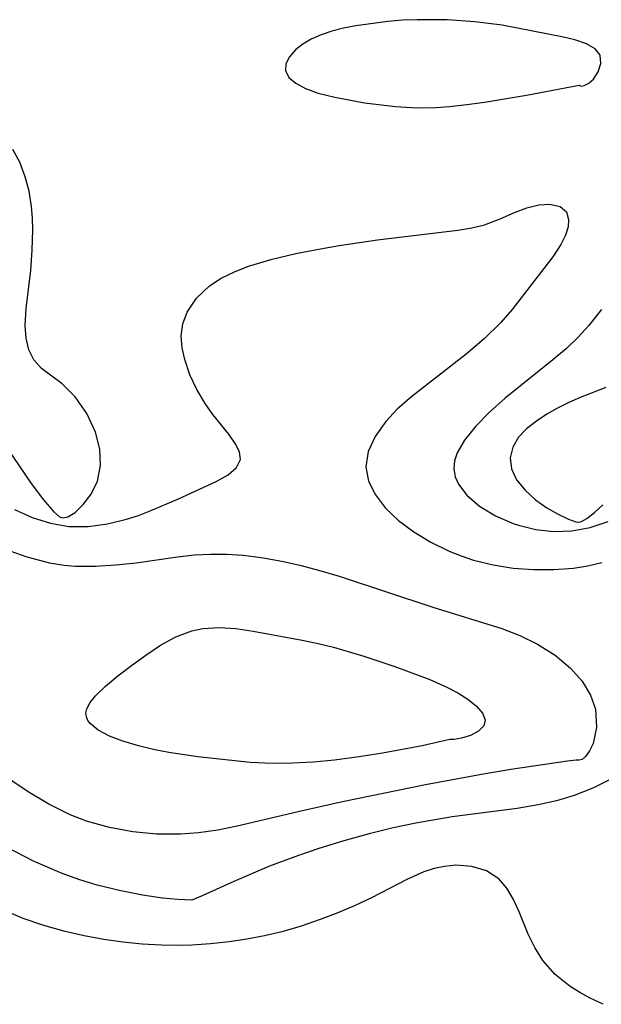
# Model space of a CAD drawing. Header units: metres. Extents: x 1073367 to 1082519, y 1569854 to 1574957.
# Tile 197 of 256: x 1075445 to 1075490, y 1573382 to 1573458. Entities that reach past the tile are written whole.
import ezdxf

# ---------------------------------------------------------------- set-up
doc = ezdxf.new("R2010")
doc.units = ezdxf.units.M
doc.layers.add('CGG_CurvaNivelLidar_v1', color=253, linetype='Continuous', lineweight=30)

msp = doc.modelspace()

# ---------------------------------------------------------------- linework, layer by layer
at = {"layer": 'CGG_CurvaNivelLidar_v1'}
for p, q in [((1075475.9688, 1573457.994, 67), (1075474.8181, 1573457.9456, 67)), ((1075478.2823, 1573457.9797, 67), (1075475.9688, 1573457.994, 67)), ((1075480.436, 1573457.8355, 67), (1075478.2823, 1573457.9797, 67)), ((1075470.2556, 1573457.331, 67), (1075469.3552, 1573457.1101, 67)), ((1075471.1962, 1573457.5113, 67), (1075470.2556, 1573457.331, 67)), ((1075473.6785, 1573457.8549, 67), (1075471.1962, 1573457.5113, 67)), ((1075474.8181, 1573457.9456, 67), (1075473.6785, 1573457.8549, 67)), ((1075482.5548, 1573457.564, 67), (1075480.436, 1573457.8355, 67)), ((1075487.2855, 1573456.6417, 67), (1075482.5548, 1573457.564, 67)), ((1075467.7594, 1573456.4963, 67), (1075467.0941, 1573456.102, 67)), ((1075468.5107, 1573456.8328, 67), (1075467.7594, 1573456.4963, 67)), ((1075469.3552, 1573457.1101, 67), (1075468.5107, 1573456.8328, 67)), ((1075488.1735, 1573456.4236, 67), (1075487.2855, 1573456.6417, 67)), ((1075467.0941, 1573456.102, 67), (1075466.5346, 1573455.6607, 67)), ((1075489.0717, 1573456.1242, 67), (1075488.1735, 1573456.4236, 67)), ((1075489.7518, 1573455.7398, 67), (1075489.0717, 1573456.1242, 67)), ((1075490.1396, 1573455.2332, 67), (1075489.7518, 1573455.7398, 67)), ((1075466.0647, 1573455.1264, 67), (1075465.7896, 1573454.5777, 67)), ((1075466.5346, 1573455.6607, 67), (1075466.0647, 1573455.1264, 67)), ((1075490.2, 1573454.6059, 67), (1075490.1396, 1573455.2332, 67)), ((1075465.7896, 1573454.5777, 67), (1075465.7529, 1573454.0477, 67)), ((1075489.9959, 1573453.9538, 67), (1075490.2, 1573454.6059, 67)), ((1075465.7529, 1573454.0477, 67), (1075466.0239, 1573453.5245, 67)), ((1075466.0239, 1573453.5245, 67), (1075466.5625, 1573453.0631, 67)), ((1075489.6137, 1573453.3868, 67), (1075489.9959, 1573453.9538, 67)), ((1075466.5625, 1573453.0631, 67), (1075467.3025, 1573452.6669, 67)), ((1075467.3025, 1573452.6669, 67), (1075468.2891, 1573452.3105, 67)), ((1075484.4187, 1573452.1447, 67), (1075488.5, 1573452.9208, 67)), ((1075488.5, 1573452.9208, 67), (1075488.6574, 1573452.8463, 67)), ((1075488.6574, 1573452.8463, 67), (1075488.9052, 1573452.8818, 67)), ((1075488.9052, 1573452.8818, 67), (1075489.2547, 1573453.0649, 67)), ((1075489.2547, 1573453.0649, 67), (1075489.6137, 1573453.3868, 67)), ((1075468.2891, 1573452.3105, 67), (1075469.5828, 1573451.9822, 67)), ((1075469.5828, 1573451.9822, 67), (1075471.8697, 1573451.5622, 67)), ((1075481.1793, 1573451.6127, 67), (1075484.4187, 1573452.1447, 67)), ((1075471.8697, 1573451.5622, 67), (1075474.2888, 1573451.2683, 67)), ((1075474.2888, 1573451.2683, 67), (1075475.5217, 1573451.1866, 67)), ((1075475.5217, 1573451.1866, 67), (1075476.4108, 1573451.1685, 67)), ((1075476.4108, 1573451.1685, 67), (1075477.3954, 1573451.1964, 67)), ((1075477.3954, 1573451.1964, 67), (1075478.4557, 1573451.2713, 67)), ((1075478.4557, 1573451.2713, 67), (1075479.8003, 1573451.4201, 67)), ((1075479.8003, 1573451.4201, 67), (1075481.1793, 1573451.6127, 67)), ((1075445.1682, 1573446.9407, 67), (1075444.631, 1573447.9348, 67)), ((1075445.585, 1573445.8239, 67), (1075445.1682, 1573446.9407, 67)), ((1075445.8832, 1573444.7009, 67), (1075445.585, 1573445.8239, 67)), ((1075446.0809, 1573443.5206, 67), (1075445.8832, 1573444.7009, 67)), ((1075446.1538, 1573442.6175, 67), (1075446.0809, 1573443.5206, 67)), ((1075484.4518, 1573443.4042, 66.5), (1075485.3769, 1573443.6339, 66.5)), ((1075485.3769, 1573443.6339, 66.5), (1075486.2266, 1573443.7053, 66.5)), ((1075486.2266, 1573443.7053, 66.5), (1075487.0469, 1573443.5265, 66.5)), ((1075487.0469, 1573443.5265, 66.5), (1075487.5261, 1573443.0905, 66.5)), ((1075482.3865, 1573442.5515, 66.5), (1075483.5034, 1573443.0548, 66.5)), ((1075483.5034, 1573443.0548, 66.5), (1075484.4518, 1573443.4042, 66.5)), ((1075487.5261, 1573443.0905, 66.5), (1075487.6931, 1573442.519, 66.5)), ((1075446.1755, 1573441.6976, 67), (1075446.1538, 1573442.6175, 67)), ((1075480.1916, 1573441.8559, 66.5), (1075481.1861, 1573442.0906, 66.5)), ((1075481.1861, 1573442.0906, 66.5), (1075482.3865, 1573442.5515, 66.5)), ((1075487.6493, 1573441.949, 66.5), (1075487.4458, 1573441.2815, 66.5)), ((1075487.6931, 1573442.519, 66.5), (1075487.6493, 1573441.949, 66.5)), ((1075446.1317, 1573440.1212, 67), (1075446.1755, 1573441.6976, 67)), ((1075472.899, 1573440.9235, 66.5), (1075479.103, 1573441.69, 66.5)), ((1075479.103, 1573441.69, 66.5), (1075480.1916, 1573441.8559, 66.5)), ((1075487.4458, 1573441.2815, 66.5), (1075487.0996, 1573440.5726, 66.5)), ((1075468.4596, 1573440.2424, 66.5), (1075469.9148, 1573440.4861, 66.5)), ((1075469.9148, 1573440.4861, 66.5), (1075472.899, 1573440.9235, 66.5)), ((1075487.0996, 1573440.5726, 66.5), (1075486.4711, 1573439.6235, 66.5)), ((1075446.0137, 1573438.5535, 67), (1075446.1317, 1573440.1212, 67)), ((1075464.7349, 1573439.4456, 66.5), (1075466.5677, 1573439.876, 66.5)), ((1075466.5677, 1573439.876, 66.5), (1075468.4596, 1573440.2424, 66.5)), ((1075461.7971, 1573438.4589, 66.5), (1075462.8999, 1573438.8934, 66.5)), ((1075462.8999, 1573438.8934, 66.5), (1075464.7349, 1573439.4456, 66.5)), ((1075486.4711, 1573439.6235, 66.5), (1075483.3164, 1573435.541, 66.5)), ((1075445.6662, 1573435.6191, 67), (1075446.0137, 1573438.5535, 67)), ((1075460.7818, 1573437.95, 66.5), (1075461.7971, 1573438.4589, 66.5)), ((1075459.876, 1573437.3554, 66.5), (1075460.7818, 1573437.95, 66.5)), ((1075458.8693, 1573436.407, 66.5), (1075459.876, 1573437.3554, 66.5)), ((1075458.1446, 1573435.3151, 66.5), (1075458.8693, 1573436.407, 66.5)), ((1075445.5795, 1573434.2958, 67), (1075445.6662, 1573435.6191, 67)), ((1075457.8108, 1573434.409, 66.5), (1075458.1446, 1573435.3151, 66.5)), ((1075483.3164, 1573435.541, 66.5), (1075482.4427, 1573434.5196, 66.5)), ((1075490.2548, 1573435.5349, 67), (1075489.2435, 1573434.2636, 67)), ((1075457.68, 1573433.4626, 66.5), (1075457.8108, 1573434.409, 66.5)), ((1075482.4427, 1573434.5196, 66.5), (1075481.1602, 1573433.2642, 66.5)), ((1075445.6536, 1573433.3, 67), (1075445.5795, 1573434.2958, 67)), ((1075489.2435, 1573434.2636, 67), (1075488.4088, 1573433.3545, 67)), ((1075445.8742, 1573432.4024, 67), (1075445.6536, 1573433.3, 67)), ((1075457.743, 1573432.567, 66.5), (1075457.68, 1573433.4626, 66.5)), ((1075481.1602, 1573433.2642, 66.5), (1075479.7573, 1573432.0675, 66.5)), ((1075488.4088, 1573433.3545, 67), (1075487.5197, 1573432.5194, 67)), ((1075446.2475, 1573431.6406, 67), (1075445.8742, 1573432.4024, 67)), ((1075457.9462, 1573431.659, 66.5), (1075457.743, 1573432.567, 66.5)), ((1075479.7573, 1573432.0675, 66.5), (1075475.5414, 1573428.7848, 66.5)), ((1075487.5197, 1573432.5194, 67), (1075486.4708, 1573431.6236, 67)), ((1075446.854, 1573430.9677, 67), (1075446.2475, 1573431.6406, 67)), ((1075458.3528, 1573430.4819, 66.5), (1075457.9462, 1573431.659, 66.5)), ((1075486.4708, 1573431.6236, 67), (1075482.7854, 1573428.6606, 67)), ((1075448.4581, 1573429.7831, 67), (1075446.854, 1573430.9677, 67)), ((1075449.4655, 1573428.7663, 67), (1075448.4581, 1573429.7831, 67)), ((1075458.889, 1573429.3266, 66.5), (1075458.3528, 1573430.4819, 66.5)), ((1075459.5321, 1573428.2348, 66.5), (1075458.889, 1573429.3266, 66.5)), ((1075490.578, 1573429.484, 67.5), (1075488.5966, 1573428.7235, 67.5)), ((1075450.3692, 1573427.4849, 67), (1075449.4655, 1573428.7663, 67)), ((1075460.1272, 1573427.4029, 66.5), (1075459.5321, 1573428.2348, 66.5)), ((1075475.5414, 1573428.7848, 66.5), (1075474.412, 1573427.7954, 66.5)), ((1075482.7854, 1573428.6606, 67), (1075481.5708, 1573427.5742, 67)), ((1075487.711, 1573428.3358, 67.5), (1075486.8391, 1573427.8981, 67.5)), ((1075488.5966, 1573428.7235, 67.5), (1075487.711, 1573428.3358, 67.5)), ((1075451.0471, 1573426.025, 67), (1075450.3692, 1573427.4849, 67)), ((1075474.412, 1573427.7954, 66.5), (1075473.5262, 1573426.8495, 66.5)), ((1075481.5708, 1573427.5742, 67), (1075480.4981, 1573426.4796, 67)), ((1075486.8391, 1573427.8981, 67.5), (1075485.995, 1573427.4138, 67.5)), ((1075461.3567, 1573425.8643, 66.5), (1075460.1272, 1573427.4029, 66.5)), ((1075473.5262, 1573426.8495, 66.5), (1075472.7053, 1573425.6998, 66.5)), ((1075485.1956, 1573426.8845, 67.5), (1075484.4404, 1573426.2947, 67.5)), ((1075485.995, 1573427.4138, 67.5), (1075485.1956, 1573426.8845, 67.5)), ((1075451.3664, 1573424.7194, 67), (1075451.0471, 1573426.025, 67)), ((1075480.4981, 1573426.4796, 67), (1075479.6213, 1573425.3944, 67)), ((1075484.4404, 1573426.2947, 67.5), (1075483.804, 1573425.6261, 67.5)), ((1075461.8697, 1573425.1553, 66.5), (1075461.3567, 1573425.8643, 66.5)), ((1075472.7053, 1573425.6998, 66.5), (1075472.1639, 1573424.5203, 66.5)), ((1075479.6213, 1573425.3944, 67), (1075479.0546, 1573424.4194, 67)), ((1075483.804, 1573425.6261, 67.5), (1075483.3611, 1573424.8596, 67.5)), ((1075444.1827, 1573424.7734, 67), (1075446.0482, 1573422.0594, 67)), ((1075451.4148, 1573423.4305, 67), (1075451.3664, 1573424.7194, 67)), ((1075462.2033, 1573424.5051, 66.5), (1075461.8697, 1573425.1553, 66.5)), ((1075462.2791, 1573423.913, 66.5), (1075462.2033, 1573424.5051, 66.5)), ((1075472.1639, 1573424.5203, 66.5), (1075471.9799, 1573423.3347, 66.5)), ((1075479.0546, 1573424.4194, 67), (1075478.8498, 1573423.7957, 67)), ((1075483.3611, 1573424.8596, 67.5), (1075483.1635, 1573424.0319, 67.5)), ((1075461.9714, 1573423.2962, 66.5), (1075462.2791, 1573423.913, 66.5)), ((1075478.8498, 1573423.7957, 67), (1075478.7948, 1573423.1779, 67)), ((1075483.1635, 1573424.0319, 67.5), (1075483.2584, 1573423.1797, 67.5)), ((1075451.1783, 1573422.2338, 67), (1075451.4148, 1573423.4305, 67)), ((1075461.309, 1573422.731, 66.5), (1075461.9714, 1573423.2962, 66.5)), ((1075471.9799, 1573423.3347, 66.5), (1075472.1914, 1573422.2373, 66.5)), ((1075478.7948, 1573423.1779, 67), (1075478.9043, 1573422.5737, 67)), ((1075483.2584, 1573423.1797, 67.5), (1075483.6679, 1573422.3318, 67.5)), ((1075450.7056, 1573421.2292, 67), (1075451.1783, 1573422.2338, 67)), ((1075457.4769, 1573420.853, 66.5), (1075460.3838, 1573422.1923, 66.5)), ((1075460.3838, 1573422.1923, 66.5), (1075461.309, 1573422.731, 66.5)), ((1075472.1914, 1573422.2373, 66.5), (1075472.7233, 1573421.1692, 66.5)), ((1075478.9043, 1573422.5737, 67), (1075479.1638, 1573421.9899, 67)), ((1075483.6679, 1573422.3318, 67.5), (1075484.3227, 1573421.5265, 67.5)), ((1075446.0482, 1573422.0594, 67), (1075447.0195, 1573420.7682, 67)), ((1075479.1638, 1573421.9899, 67), (1075479.7999, 1573421.1543, 67)), ((1075484.3227, 1573421.5265, 67.5), (1075485.1341, 1573420.7939, 67.5)), ((1075447.0195, 1573420.7682, 67), (1075447.8138, 1573419.8564, 67)), ((1075450.0922, 1573420.4103, 67), (1075450.7056, 1573421.2292, 67)), ((1075455.28, 1573419.9193, 66.5), (1075457.4769, 1573420.853, 66.5)), ((1075472.7233, 1573421.1692, 66.5), (1075473.5111, 1573420.1458, 66.5)), ((1075479.7999, 1573421.1543, 67), (1075480.7993, 1573420.2903, 67)), ((1075485.1341, 1573420.7939, 67.5), (1075486.0156, 1573420.1624, 67.5)), ((1075444.7593, 1573420.0396, 66.5), (1075446.1343, 1573419.4203, 66.5)), ((1075447.8138, 1573419.8564, 67), (1075448.2586, 1573419.4582, 67)), ((1075449.4505, 1573419.8117, 67), (1075450.0922, 1573420.4103, 67)), ((1075454.3645, 1573419.5764, 66.5), (1075455.28, 1573419.9193, 66.5)), ((1075473.5111, 1573420.1458, 66.5), (1075474.5066, 1573419.1864, 66.5)), ((1075480.7993, 1573420.2903, 67), (1075482.0209, 1573419.5397, 67)), ((1075486.0156, 1573420.1624, 67.5), (1075486.8819, 1573419.6578, 67.5)), ((1075489.6934, 1573419.7975, 67.5), (1075490.336, 1573420.3843, 67.5)), ((1075446.1343, 1573419.4203, 66.5), (1075447.5401, 1573418.9706, 66.5)), ((1075448.2586, 1573419.4582, 67), (1075448.5, 1573419.3859, 67)), ((1075448.5, 1573419.3859, 67), (1075448.8873, 1573419.4615, 67)), ((1075448.8873, 1573419.4615, 67), (1075449.4505, 1573419.8117, 67)), ((1075451.9574, 1573418.9089, 66.5), (1075453.4316, 1573419.2719, 66.5)), ((1075453.4316, 1573419.2719, 66.5), (1075454.3645, 1573419.5764, 66.5)), ((1075474.5066, 1573419.1864, 66.5), (1075475.689, 1573418.2994, 66.5)), ((1075482.0209, 1573419.5397, 67), (1075483.4081, 1573418.94, 67)), ((1075486.8819, 1573419.6578, 67.5), (1075487.6854, 1573419.2825, 67.5)), ((1075487.6854, 1573419.2825, 67.5), (1075488.2621, 1573419.0771, 67.5)), ((1075488.2621, 1573419.0771, 67.5), (1075488.5, 1573419.0515, 67.5)), ((1075488.5, 1573419.0515, 67.5), (1075488.6915, 1573419.0891, 67.5)), ((1075488.6915, 1573419.0891, 67.5), (1075489.1078, 1573419.3438, 67.5)), ((1075489.1078, 1573419.3438, 67.5), (1075489.6934, 1573419.7975, 67.5)), ((1075489.3669, 1573418.6275, 67), (1075490.76, 1573419.0905, 67)), ((1075447.5401, 1573418.9706, 66.5), (1075448.9677, 1573418.7241, 66.5)), ((1075448.9677, 1573418.7241, 66.5), (1075450.4636, 1573418.7113, 66.5)), ((1075450.4636, 1573418.7113, 66.5), (1075451.9574, 1573418.9089, 66.5)), ((1075475.689, 1573418.2994, 66.5), (1075477.0072, 1573417.5046, 66.5)), ((1075483.4081, 1573418.94, 67), (1075483.8181, 1573418.8059, 67)), ((1075483.8181, 1573418.8059, 67), (1075485.1558, 1573418.4846, 67)), ((1075485.1558, 1573418.4846, 67), (1075486.5419, 1573418.3291, 67)), ((1075486.5419, 1573418.3291, 67), (1075487.9474, 1573418.3669, 67)), ((1075487.9474, 1573418.3669, 67), (1075489.3669, 1573418.6275, 67)), ((1075443.9595, 1573416.9962, 66), (1075445.7039, 1573416.3563, 66)), ((1075477.0072, 1573417.5046, 66.5), (1075478.4287, 1573416.8107, 66.5)), ((1075478.4287, 1573416.8107, 66.5), (1075479.3655, 1573416.4333, 66.5)), ((1075445.7039, 1573416.3563, 66), (1075447.4783, 1573415.8976, 66)), ((1075454.1854, 1573415.9088, 66), (1075457.2194, 1573416.3415, 66)), ((1075457.2194, 1573416.3415, 66), (1075458.6785, 1573416.5072, 66)), ((1075458.6785, 1573416.5072, 66), (1075459.9408, 1573416.5737, 66)), ((1075459.9408, 1573416.5737, 66), (1075461.2102, 1573416.565, 66)), ((1075461.2102, 1573416.565, 66), (1075462.4825, 1573416.4827, 66)), ((1075462.4825, 1573416.4827, 66), (1075464.0489, 1573416.2842, 66)), ((1075464.0489, 1573416.2842, 66), (1075465.613, 1573415.9996, 66)), ((1075465.613, 1573415.9996, 66), (1075466.9685, 1573415.6975, 66)), ((1075479.3655, 1573416.4333, 66.5), (1075480.3308, 1573416.1105, 66.5)), ((1075480.3308, 1573416.1105, 66.5), (1075481.8456, 1573415.7369, 66.5)), ((1075447.4783, 1573415.8976, 66), (1075448.6169, 1573415.7171, 66)), ((1075448.6169, 1573415.7171, 66), (1075449.4605, 1573415.6469, 66)), ((1075449.4605, 1573415.6469, 66), (1075451.0269, 1573415.6332, 66)), ((1075451.0269, 1573415.6332, 66), (1075452.6041, 1573415.7327, 66)), ((1075452.6041, 1573415.7327, 66), (1075454.1854, 1573415.9088, 66)), ((1075466.9685, 1573415.6975, 66), (1075468.317, 1573415.3429, 66)), ((1075468.317, 1573415.3429, 66), (1075469.9102, 1573414.8546, 66)), ((1075481.8456, 1573415.7369, 66.5), (1075483.3993, 1573415.4942, 66.5)), ((1075483.3993, 1573415.4942, 66.5), (1075484.9728, 1573415.3723, 66.5)), ((1075484.9728, 1573415.3723, 66.5), (1075486.549, 1573415.3697, 66.5)), ((1075486.549, 1573415.3697, 66.5), (1075488.0833, 1573415.4939, 66.5)), ((1075488.0833, 1573415.4939, 66.5), (1075489.1769, 1573415.6774, 66.5)), ((1075489.1769, 1573415.6774, 66.5), (1075490.2566, 1573415.9336, 66.5)), ((1075469.9102, 1573414.8546, 66), (1075477.1691, 1573412.454, 66)), ((1075477.1691, 1573412.454, 66), (1075482.5304, 1573410.8043, 66)), ((1075458.5113, 1573410.6406, 65.5), (1075459.3444, 1573410.8174, 65.5)), ((1075459.3444, 1573410.8174, 65.5), (1075460.6097, 1573410.8911, 65.5)), ((1075460.6097, 1573410.8911, 65.5), (1075461.9137, 1573410.7994, 65.5)), ((1075461.9137, 1573410.7994, 65.5), (1075463.251, 1573410.6049, 65.5)), ((1075482.5304, 1573410.8043, 66), (1075483.9261, 1573410.2611, 66)), ((1075456.0766, 1573409.5047, 65.5), (1075457.2654, 1573410.1622, 65.5)), ((1075457.2654, 1573410.1622, 65.5), (1075458.5113, 1573410.6406, 65.5)), ((1075463.251, 1573410.6049, 65.5), (1075467.0524, 1573409.9172, 65.5)), ((1075467.0524, 1573409.9172, 65.5), (1075468.2835, 1573409.6574, 65.5)), ((1075483.9261, 1573410.2611, 66), (1075485.2851, 1573409.596, 66)), ((1075454.9335, 1573408.7411, 65.5), (1075456.0766, 1573409.5047, 65.5)), ((1075468.2835, 1573409.6574, 65.5), (1075469.4703, 1573409.3643, 65.5)), ((1075469.4703, 1573409.3643, 65.5), (1075471.8341, 1573408.6744, 65.5)), ((1075485.2851, 1573409.596, 66), (1075486.6539, 1573408.733, 66)), ((1075453.8314, 1573407.9342, 65.5), (1075454.9335, 1573408.7411, 65.5)), ((1075471.8341, 1573408.6744, 65.5), (1075474.2202, 1573407.8746, 65.5)), ((1075486.6539, 1573408.733, 66), (1075487.8482, 1573407.7375, 66)), ((1075452.7757, 1573407.1299, 65.5), (1075453.8314, 1573407.9342, 65.5)), ((1075474.2202, 1573407.8746, 65.5), (1075476.9501, 1573406.855, 65.5)), ((1075487.8482, 1573407.7375, 66), (1075488.7397, 1573406.7258, 66)), ((1075451.8182, 1573406.3444, 65.5), (1075452.7757, 1573407.1299, 65.5)), ((1075476.9501, 1573406.855, 65.5), (1075478.249, 1573406.2668, 65.5)), ((1075451.0263, 1573405.5818, 65.5), (1075451.8182, 1573406.3444, 65.5)), ((1075478.249, 1573406.2668, 65.5), (1075479.1148, 1573405.8101, 65.5)), ((1075488.7397, 1573406.7258, 66), (1075489.3922, 1573405.6523, 66)), ((1075450.6236, 1573405.0782, 65.5), (1075451.0263, 1573405.5818, 65.5)), ((1075479.1148, 1573405.8101, 65.5), (1075479.874, 1573405.3371, 65.5)), ((1075479.874, 1573405.3371, 65.5), (1075480.5684, 1573404.7854, 65.5)), ((1075489.3922, 1573405.6523, 66), (1075489.7756, 1573404.5518, 66)), ((1075450.2975, 1573404.2754, 65.5), (1075450.3681, 1573404.5939, 65.5)), ((1075450.3681, 1573404.5939, 65.5), (1075450.6236, 1573405.0782, 65.5)), ((1075480.5684, 1573404.7854, 65.5), (1075481.0331, 1573404.2432, 65.5)), ((1075489.7756, 1573404.5518, 66), (1075489.8675, 1573403.1286, 66)), ((1075450.3288, 1573403.9539, 65.5), (1075450.2975, 1573404.2754, 65.5)), ((1075450.4522, 1573403.6683, 65.5), (1075450.3288, 1573403.9539, 65.5)), ((1075481.0331, 1573404.2432, 65.5), (1075481.2304, 1573403.7334, 65.5)), ((1075450.6141, 1573403.4486, 65.5), (1075450.4522, 1573403.6683, 65.5)), ((1075451.2406, 1573402.9335, 65.5), (1075450.6141, 1573403.4486, 65.5)), ((1075481.1356, 1573403.2771, 65.5), (1075480.7103, 1573402.8536, 65.5)), ((1075481.2304, 1573403.7334, 65.5), (1075481.1356, 1573403.2771, 65.5)), ((1075489.8675, 1573403.1286, 66), (1075489.5935, 1573401.901, 66)), ((1075452.112, 1573402.4765, 65.5), (1075451.2406, 1573402.9335, 65.5)), ((1075453.1662, 1573402.0705, 65.5), (1075452.112, 1573402.4765, 65.5)), ((1075479.4062, 1573402.3046, 65.5), (1075478.8301, 1573402.1964, 65.5)), ((1075480.0822, 1573402.5267, 65.5), (1075479.4062, 1573402.3046, 65.5)), ((1075480.7103, 1573402.8536, 65.5), (1075480.0822, 1573402.5267, 65.5)), ((1075445.8286, 1573398.1608, 66), (1075440.0905, 1573401.9758, 66)), ((1075454.3555, 1573401.7121, 65.5), (1075453.1662, 1573402.0705, 65.5)), ((1075455.6438, 1573401.4022, 65.5), (1075454.3555, 1573401.7121, 65.5)), ((1075476.3378, 1573401.7228, 65.5), (1075473.2695, 1573401.141, 65.5)), ((1075478.5, 1573402.2054, 65.5), (1075476.3378, 1573401.7228, 65.5)), ((1075478.8301, 1573402.1964, 65.5), (1075478.5, 1573402.2054, 65.5)), ((1075489.5935, 1573401.901, 66), (1075489.314, 1573401.3185, 66)), ((1075456.7181, 1573401.1928, 65.5), (1075455.6438, 1573401.4022, 65.5)), ((1075458.9643, 1573400.8663, 65.5), (1075456.7181, 1573401.1928, 65.5)), ((1075463.0302, 1573400.4223, 65.5), (1075458.9643, 1573400.8663, 65.5)), ((1075471.4642, 1573400.8558, 65.5), (1075469.563, 1573400.6126, 65.5)), ((1075473.2695, 1573401.141, 65.5), (1075471.4642, 1573400.8558, 65.5)), ((1075489.003, 1573400.895, 66), (1075488.7325, 1573400.6688, 66)), ((1075489.314, 1573401.3185, 66), (1075489.003, 1573400.895, 66)), ((1075464.7268, 1573400.3518, 65.5), (1075463.0302, 1573400.4223, 65.5)), ((1075466.2885, 1573400.3708, 65.5), (1075464.7268, 1573400.3518, 65.5)), ((1075467.915, 1573400.4604, 65.5), (1075466.2885, 1573400.3708, 65.5)), ((1075469.563, 1573400.6126, 65.5), (1075467.915, 1573400.4604, 65.5)), ((1075487.6208, 1573400.5365, 66), (1075483.2145, 1573399.8759, 66)), ((1075488.2724, 1573400.6097, 66), (1075487.6208, 1573400.5365, 66)), ((1075488.5, 1573400.6082, 66), (1075488.2724, 1573400.6097, 66)), ((1075488.7325, 1573400.6688, 66), (1075488.5, 1573400.6082, 66)), ((1075480.9499, 1573399.5045, 66), (1075476.5995, 1573398.7045, 66)), ((1075483.2145, 1573399.8759, 66), (1075480.9499, 1573399.5045, 66)), ((1075476.5995, 1573398.7045, 66), (1075470.1795, 1573397.3631, 66)), ((1075490.9533, 1573399.123, 66.5), (1075489.5707, 1573398.4414, 66.5)), ((1075447.4227, 1573397.1945, 66), (1075445.8286, 1573398.1608, 66)), ((1075488.1301, 1573397.8738, 66.5), (1075486.7577, 1573397.4626, 66.5)), ((1075489.5707, 1573398.4414, 66.5), (1075488.1301, 1573397.8738, 66.5)), ((1075449.0648, 1573396.3653, 66), (1075447.4227, 1573397.1945, 66)), ((1075470.1795, 1573397.3631, 66), (1075466.7468, 1573396.5988, 66)), ((1075485.3482, 1573397.1443, 66.5), (1075483.7075, 1573396.8694, 66.5)), ((1075486.7577, 1573397.4626, 66.5), (1075485.3482, 1573397.1443, 66.5)), ((1075450.3395, 1573395.8712, 66), (1075449.0648, 1573396.3653, 66)), ((1075466.7468, 1573396.5988, 66), (1075462.0128, 1573395.4909, 66)), ((1075478.6593, 1573396.2008, 66.5), (1075475.8643, 1573395.7319, 66.5)), ((1075483.7075, 1573396.8694, 66.5), (1075478.6593, 1573396.2008, 66.5)), ((1075452.1096, 1573395.3738, 66), (1075450.3395, 1573395.8712, 66)), ((1075462.0128, 1573395.4909, 66), (1075460.5093, 1573395.1863, 66)), ((1075475.8643, 1573395.7319, 66.5), (1075474.1079, 1573395.3524, 66.5)), ((1075453.9253, 1573395.0458, 66), (1075452.1096, 1573395.3738, 66)), ((1075455.7693, 1573394.8743, 66), (1075453.9253, 1573395.0458, 66)), ((1075457.6268, 1573394.8614, 66), (1075455.7693, 1573394.8743, 66)), ((1075459.0045, 1573394.9641, 66), (1075457.6268, 1573394.8614, 66)), ((1075460.5093, 1573395.1863, 66), (1075459.0045, 1573394.9641, 66)), ((1075472.2305, 1573394.8875, 66.5), (1075470.2884, 1573394.35, 66.5)), ((1075474.1079, 1573395.3524, 66.5), (1075472.2305, 1573394.8875, 66.5)), ((1075470.2884, 1573394.35, 66.5), (1075468.3377, 1573393.7533, 66.5)), ((1075446.2424, 1573392.7673, 66.5), (1075444.1479, 1573393.8567, 66.5)), ((1075466.7659, 1573393.228, 66.5), (1075464.5256, 1573392.3952, 66.5)), ((1075468.3377, 1573393.7533, 66.5), (1075466.7659, 1573393.228, 66.5)), ((1075448.4471, 1573391.82, 66.5), (1075446.2424, 1573392.7673, 66.5)), ((1075464.5256, 1573392.3952, 66.5), (1075461.7436, 1573391.2101, 66.5)), ((1075478.0891, 1573392.3737, 67), (1075477.2846, 1573392.2031, 67)), ((1075478.9605, 1573392.4558, 67), (1075478.0891, 1573392.3737, 67)), ((1075480.2078, 1573392.3635, 67), (1075478.9605, 1573392.4558, 67)), ((1075481.3363, 1573392.015, 67), (1075480.2078, 1573392.3635, 67)), ((1075449.8108, 1573391.3341, 66.5), (1075448.4471, 1573391.82, 66.5)), ((1075476.4758, 1573391.9467, 67), (1075475.1558, 1573391.3674, 67)), ((1075477.2846, 1573392.2031, 67), (1075476.4758, 1573391.9467, 67)), ((1075482.2868, 1573391.4005, 67), (1075481.3363, 1573392.015, 67)), ((1075451.1606, 1573390.9234, 66.5), (1075449.8108, 1573391.3341, 66.5)), ((1075452.9957, 1573390.4686, 66.5), (1075451.1606, 1573390.9234, 66.5)), ((1075461.7436, 1573391.2101, 66.5), (1075459.2947, 1573390.082, 66.5)), ((1075475.1558, 1573391.3674, 67), (1075472.4232, 1573389.9377, 67)), ((1075482.9095, 1573390.6804, 67), (1075482.2868, 1573391.4005, 67)), ((1075454.6815, 1573390.1442, 66.5), (1075452.9957, 1573390.4686, 66.5)), ((1075456.2202, 1573389.9206, 66.5), (1075454.6815, 1573390.1442, 66.5)), ((1075459.2947, 1573390.082, 66.5), (1075458.5, 1573389.75, 66.5)), ((1075483.4157, 1573389.8125, 67), (1075482.9095, 1573390.6804, 67)), ((1075457.4258, 1573389.7944, 66.5), (1075456.2202, 1573389.9206, 66.5)), ((1075458.5, 1573389.75, 66.5), (1075457.4258, 1573389.7944, 66.5)), ((1075471.1454, 1573389.3363, 67), (1075469.8144, 1573388.7745, 67)), ((1075472.4232, 1573389.9377, 67), (1075471.1454, 1573389.3363, 67)), ((1075483.8557, 1573388.8449, 67), (1075483.4157, 1573389.8125, 67)), ((1075445.4344, 1573388.3354, 67), (1075443.3182, 1573389.2254, 67)), ((1075469.8144, 1573388.7745, 67), (1075468.4434, 1573388.2494, 67)), ((1075484.5709, 1573387.128, 67), (1075483.8557, 1573388.8449, 67)), ((1075447.0412, 1573387.7805, 67), (1075445.4344, 1573388.3354, 67)), ((1075448.6784, 1573387.3151, 67), (1075447.0412, 1573387.7805, 67)), ((1075468.4434, 1573388.2494, 67), (1075466.9708, 1573387.74, 67)), ((1075450.1696, 1573386.9767, 67), (1075448.6784, 1573387.3151, 67)), ((1075465.4665, 1573387.2968, 67), (1075464.1267, 1573386.9821, 67)), ((1075466.9708, 1573387.74, 67), (1075465.4665, 1573387.2968, 67)), ((1075485.078, 1573386.0774, 67), (1075484.5709, 1573387.128, 67)), ((1075451.6766, 1573386.705, 67), (1075450.1696, 1573386.9767, 67)), ((1075453.1633, 1573386.4964, 67), (1075451.6766, 1573386.705, 67)), ((1075454.6566, 1573386.3453, 67), (1075453.1633, 1573386.4964, 67)), ((1075456.1532, 1573386.2566, 67), (1075454.6566, 1573386.3453, 67)), ((1075457.3321, 1573386.2357, 67), (1075456.1532, 1573386.2566, 67)), ((1075458.5094, 1573386.2623, 67), (1075457.3321, 1573386.2357, 67)), ((1075459.956, 1573386.3631, 67), (1075458.5094, 1573386.2623, 67)), ((1075461.3955, 1573386.5256, 67), (1075459.956, 1573386.3631, 67)), ((1075462.7679, 1573386.7285, 67), (1075461.3955, 1573386.5256, 67)), ((1075464.1267, 1573386.9821, 67), (1075462.7679, 1573386.7285, 67)), ((1075485.7016, 1573385.0783, 67), (1075485.078, 1573386.0774, 67)), ((1075486.6508, 1573384.0038, 67), (1075485.7016, 1573385.0783, 67)), ((1075487.8034, 1573383.0712, 67), (1075486.6508, 1573384.0038, 67)), ((1075488.5637, 1573382.5913, 67), (1075487.8034, 1573383.0712, 67)), ((1075489.3723, 1573382.1555, 67), (1075488.5637, 1573382.5913, 67)), ((1075490.3791, 1573381.6823, 67), (1075489.3723, 1573382.1555, 67))]:
    msp.add_line(p, q, dxfattribs=at)

doc.saveas('drawing.dxf')
